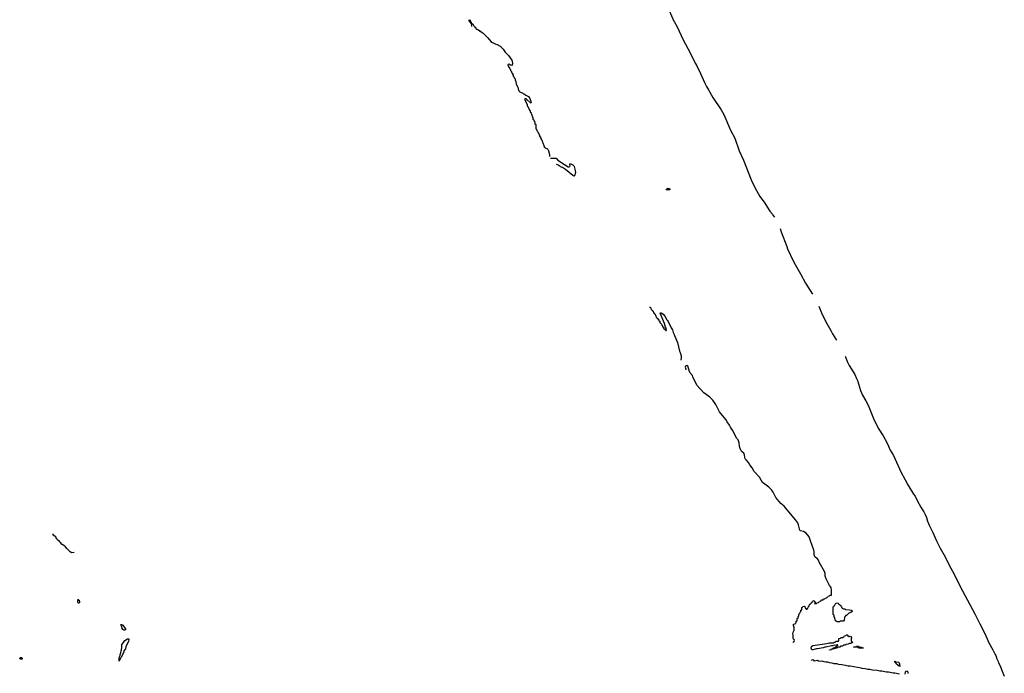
# Model space of a CAD drawing. Header units: inches. Extents: x 2886961 to 3052306, y 543424 to 918523.
# Tile 95 of 117: x 2985978 to 3007074, y 805128 to 819140. Entities that reach past the tile are written whole.
import ezdxf

# ---------------------------------------------------------------- set-up
doc = ezdxf.new("R2010")
doc.units = ezdxf.units.IN
doc.header["$MEASUREMENT"] = 0
for name, color, linetype in [('C9880', 7, 'Continuous'), ('C9891', 7, 'Continuous'), ('D0800', 7, 'Continuous'), ('D0801', 7, 'Continuous')]:
    doc.layers.add(name, color=color, linetype=linetype)

msp = doc.modelspace()

# ---------------------------------------------------------------- linework, layer by layer
at = {"layer": 'C9880', "color": 6}
msp.add_lwpolyline([(2987144, 807716), (2987090, 807710), (2987059, 807730), (2987047, 807747), (2986990, 807801), (2986958, 807838), (2986926, 807866), (2986886, 807890), (2986842, 807942), (2986829, 807950), (2986790, 807989), (2986784, 808004), (2986770, 808010), (2986750, 808050), (2986698, 808090), (2986698, 808098), (2986688, 808112), (2986704, 808116)], dxfattribs=at)
for points in [[(2987250, 806629), (2987229, 806629), (2987223, 806643), (2987222, 806670), (2987230, 806714), (2987238, 806698), (2987250, 806694), (2987262, 806670), (2987262, 806650)], [(2988227, 806053), (2988210, 806056), (2988189, 806070), (2988177, 806090), (2988167, 806127), (2988149, 806150), (2988147, 806173), (2988170, 806174), (2988190, 806162), (2988199, 806139), (2988224, 806110), (2988250, 806068), (2988242, 806058)], [(2988106, 805386), (2988109, 805470), (2988128, 805510), (2988130, 805534), (2988148, 805570), (2988149, 805611), (2988158, 805630), (2988158, 805650), (2988166, 805670), (2988168, 805750), (2988180, 805760), (2988214, 805810), (2988234, 805830), (2988290, 805865), (2988314, 805870), (2988318, 805850), (2988311, 805810), (2988255, 805705), (2988245, 805650), (2988212, 805610), (2988210, 805586), (2988150, 805466), (2988133, 805447), (2988130, 805426), (2988118, 805422), (2988110, 805386)], [(2986030, 805428), (2985990, 805429), (2985978, 805450), (2985986, 805470), (2986014, 805470), (2986032, 805452)]]:
    msp.add_lwpolyline(points, close=True, dxfattribs=at)
at = {"layer": 'C9891', "color": 6}
for points in [[(2999670, 819869), (2999676, 819850), (2999753, 819650), (2999815, 819515), (2999840, 819450), (2999896, 819336), (2999996, 819110), (3000000, 819103)], [(2995664, 818996), (2995666, 819030), (2995662, 819042), (2995650, 819046), (2995642, 819082), (2995626, 819090), (2995622, 819102), (2995607, 819107), (2995606, 819134), (2995631, 819130), (2995634, 819094), (2995652, 819090), (2995658, 819058), (2995672, 819052), (2995690, 819051), (2995711, 819011), (2995731, 818990), (2995733, 818973), (2995751, 818970), (2995752, 818952), (2995770, 818934), (2995794, 818930), (2995798, 818918), (2995812, 818912), (2995830, 818911), (2995833, 818893), (2995850, 818891), (2995896, 818856), (2995910, 818850), (2995958, 818798), (2996010, 818750), (2996074, 818674), (2996110, 818650), (2996178, 818618), (2996210, 818608), (2996271, 818570), (2996310, 818538), (2996335, 818510), (2996383, 818443), (2996450, 818375), (2996522, 818270), (2996537, 818210), (2996530, 818158), (2996510, 818166), (2996490, 818166), (2996482, 818182), (2996470, 818186), (2996438, 818182), (2996434, 818170), (2996438, 818158), (2996453, 818153), (2996454, 818130), (2996472, 818112), (2996474, 818090), (2996492, 818072), (2996494, 818050), (2996514, 818030), (2996514, 818010), (2996534, 817990), (2996534, 817970), (2996554, 817950), (2996554, 817930), (2996574, 817910), (2996574, 817890), (2996592, 817872), (2996593, 817853), (2996610, 817814), (2996617, 817757), (2996650, 817692), (2996656, 817656), (2996675, 817615), (2996693, 817593), (2996719, 817579), (2996752, 817570), (2996771, 817551), (2996791, 817550), (2996798, 817538), (2996821, 817521), (2996878, 817490), (2996910, 817451), (2996930, 817392), (2996934, 817366), (2996930, 817348), (2996830, 817446), (2996798, 817442), (2996794, 817430), (2996798, 817418), (2996812, 817412), (2996818, 817378), (2996832, 817370), (2996834, 817334), (2996851, 817330), (2996853, 817293), (2996858, 817278), (2996870, 817274), (2996878, 817238), (2996890, 817234), (2996898, 817198), (2996912, 817190), (2996918, 817158), (2996930, 817154), (2996938, 817118), (2996952, 817110), (2996958, 817058), (2996974, 817050), (2996974, 817010), (2996978, 816998), (2996993, 816993), (2996998, 816958), (2997014, 816950), (2997014, 816910), (2997018, 816898), (2997034, 816890), (2997034, 816810), (2997038, 816798), (2997053, 816793), (2997058, 816758), (2997074, 816750), (2997078, 816718), (2997092, 816712), (2997098, 816678), (2997114, 816670), (2997118, 816638), (2997134, 816630), (2997138, 816598), (2997150, 816594), (2997153, 816573), (2997172, 816550), (2997173, 816533), (2997195, 816475), (2997210, 816452), (2997211, 816430), (2997225, 816405), (2997236, 816396), (2997290, 816371), (2997310, 816331), (2997330, 816250), (2997331, 816209)], [(2997350, 816171), (2997473, 816173), (2997511, 816131), (2997653, 816033), (2997730, 815986), (2997750, 815982), (2997768, 815992), (2997769, 816010), (2997762, 816030), (2997768, 816050), (2997790, 816050), (2997827, 816030), (2997850, 816008), (2997859, 815990), (2997880, 815910), (2997885, 815865), (2997865, 815795), (2997850, 815787), (2997830, 815801), (2997670, 815929), (2997610, 815969), (2997567, 815987), (2997555, 815995), (2997550, 816006), (2997530, 816006), (2997520, 816020), (2997490, 816038), (2997472, 816028)], [(2999470, 812974), (2999490, 812974), (2999498, 812938), (2999510, 812934), (2999518, 812918), (2999530, 812914), (2999538, 812898), (2999550, 812894), (2999558, 812858), (2999570, 812854), (2999574, 812834), (2999592, 812830), (2999598, 812798), (2999611, 812791), (2999618, 812758), (2999630, 812754), (2999638, 812738), (2999650, 812734), (2999654, 812714), (2999670, 812712), (2999672, 812692), (2999690, 812674), (2999694, 812650), (2999730, 812614), (2999733, 812593), (2999750, 812574), (2999754, 812554), (2999771, 812551), (2999774, 812530), (2999814, 812494), (2999818, 812478), (2999830, 812474), (2999836, 812484), (2999830, 812506), (2999826, 812506), (2999828, 812530), (2999814, 812550), (2999790, 812628), (2999699, 812850), (2999710, 812861), (2999739, 812850), (2999765, 812830), (2999810, 812775), (2999834, 812714), (2999859, 812690), (2999871, 812670), (2999930, 812551), (2999934, 812534), (2999962, 812490), (2999977, 812437), (3000000, 812391)]]:
    msp.add_lwpolyline(points, dxfattribs=at)
msp.add_lwpolyline([(2999910, 815490), (2999828, 815490), (2999838, 815510), (2999870, 815530), (2999910, 815511)], close=True, dxfattribs=at)
at = {"layer": 'D0800', "color": 6}
for points in [[(3002550, 805788), (3002556, 805804), (3002571, 805810), (3002581, 805830), (3002571, 805850), (3002557, 805857), (3002551, 805871), (3002551, 805950), (3002546, 805970), (3002551, 806009), (3002555, 806025), (3002572, 806050), (3002572, 806112), (3002554, 806150), (3002554, 806170), (3002558, 806182), (3002593, 806187), (3002598, 806202), (3002614, 806210), (3002618, 806242), (3002634, 806250), (3002634, 806290), (3002638, 806302), (3002654, 806310), (3002658, 806342), (3002674, 806350), (3002674, 806390), (3002678, 806402), (3002694, 806410), (3002698, 806442), (3002714, 806450), (3002718, 806482), (3002734, 806490), (3002734, 806530), (3002738, 806542), (3002753, 806547), (3002758, 806562), (3002790, 806566), (3002802, 806562), (3002807, 806527), (3002822, 806522), (3002830, 806506), (3002850, 806506), (3002858, 806522), (3002872, 806530), (3002878, 806562), (3002891, 806569), (3002898, 806602), (3002914, 806610), (3002918, 806622), (3002930, 806626), (3002938, 806642), (3002954, 806650), (3002958, 806662), (3002973, 806667), (3002978, 806682), (3002990, 806686), (3003002, 806682), (3003007, 806667), (3003022, 806662), (3003026, 806650), (3003022, 806638), (3003008, 806632), (3003010, 806626), (3003050, 806626), (3003058, 806642), (3003090, 806646), (3003098, 806662), (3003130, 806666), (3003138, 806682), (3003154, 806690), (3003158, 806702), (3003190, 806706), (3003198, 806722), (3003230, 806726), (3003238, 806742), (3003270, 806746), (3003278, 806762), (3003293, 806767), (3003298, 806782), (3003330, 806786), (3003338, 806802), (3003370, 806806), (3003374, 806810), (3003374, 806910), (3003361, 806970), (3003332, 807012), (3003258, 807150), (3003239, 807210), (3003235, 807270), (3003224, 807310), (3003115, 807495), (3003090, 807551), (3003070, 807584), (3003020, 807620), (3003005, 807645), (3002998, 807670), (3002998, 807730), (3002990, 807771), (3002959, 807870), (3002920, 807970), (3002910, 808011), (3002891, 808051), (3002828, 808130), (3002770, 808168), (3002710, 808183), (3002695, 808195), (3002683, 808223), (3002668, 808310), (3002650, 808350), (3002610, 808410), (3002496, 808550), (3002356, 808710), (3002287, 808767), (3002211, 808851), (3002180, 808900), (3002123, 809010), (3002090, 809054), (3002030, 809118), (3001945, 809185), (3001890, 809221), (3001868, 809270), (3001830, 809330), (3001716, 809456), (3001670, 809534), (3001619, 809599), (3001590, 809648), (3001541, 809701), (3001525, 809725), (3001514, 809754), (3001507, 809810), (3001490, 809850), (3001455, 809875), (3001439, 809899), (3001417, 809950), (3001402, 809990), (3001401, 810000)], [(3004591, 810000), (3004630, 809910), (3004699, 809799), (3004858, 809450), (3004950, 809272), (3005007, 809170), (3005128, 808970), (3005162, 808922), (3005205, 808830), (3005288, 808690), (3005318, 808630), (3005350, 808586), (3005381, 808530), (3005407, 808470), (3005430, 808389), (3005470, 808290), (3005544, 808144), (3005619, 807970), (3005700, 807810), (3005806, 807626), (3005897, 807430), (3005990, 807270), (3006128, 806990), (3006446, 806406), (3006550, 806190), (3006622, 806050), (3006676, 805930), (3006710, 805870), (3006736, 805796), (3006827, 805630), (3006875, 805530), (3006889, 805510), (3006906, 805470), (3006910, 805449), (3006944, 805384), (3006950, 805349), (3006985, 805285), (3007012, 805210), (3007074, 805070)], [(3004831, 805111), (3004731, 805131), (3004691, 805131), (3004591, 805151), (3004551, 805151), (3004451, 805171), (3004408, 805172), (3004350, 805186), (3004250, 805196), (3004190, 805211), (3004150, 805211), (3004090, 805227), (3004030, 805231), (3004010, 805239), (3003770, 805279), (3003730, 805282), (3003670, 805296), (3003630, 805299), (3003590, 805311), (3003530, 805316), (3003488, 805328), (3003430, 805333), (3003388, 805348), (3003330, 805351), (3003290, 805364), (3003250, 805370), (3003211, 805371), (3003170, 805387), (3003130, 805384), (3003094, 805390), (3003070, 805403), (3003010, 805391), (3002990, 805411), (3002970, 805415), (3002950, 805411), (3002937, 805403)], [(3005014, 805126), (3005011, 805150), (3004990, 805171), (3004968, 805170), (3004950, 805152), (3004946, 805110)]]:
    msp.add_lwpolyline(points, dxfattribs=at)
for points in [[(3003550, 806228), (3003488, 806228), (3003482, 806242), (3003467, 806247), (3003462, 806262), (3003447, 806267), (3003446, 806310), (3003442, 806322), (3003426, 806330), (3003426, 806370), (3003422, 806382), (3003406, 806390), (3003408, 806550), (3003422, 806558), (3003430, 806574), (3003442, 806578), (3003450, 806612), (3003470, 806632), (3003490, 806642), (3003512, 806630), (3003520, 806620), (3003544, 806604), (3003570, 806572), (3003585, 806550), (3003591, 806531), (3003601, 806521), (3003630, 806511), (3003654, 806510), (3003670, 806494), (3003750, 806491), (3003799, 806479), (3003814, 806470), (3003811, 806450), (3003786, 806434), (3003741, 806419), (3003690, 806368), (3003674, 806366), (3003672, 806350), (3003652, 806330), (3003642, 806270), (3003631, 806249), (3003570, 806246), (3003558, 806242)], [(3003750, 805914), (3003770, 805922), (3003790, 805918), (3003796, 805910), (3003798, 805890), (3003791, 805869), (3003794, 805814), (3003810, 805812), (3003817, 805797), (3003830, 805788), (3003802, 805778), (3003794, 805770), (3003752, 805768), (3003738, 805762), (3003734, 805750), (3003692, 805748), (3003678, 805742), (3003674, 805730), (3003632, 805728), (3003618, 805722), (3003614, 805710), (3003572, 805708), (3003558, 805702), (3003554, 805690), (3003512, 805688), (3003498, 805682), (3003494, 805670), (3003452, 805668), (3003438, 805662), (3003434, 805650), (3003392, 805648), (3003378, 805642), (3003370, 805629), (3003326, 805626), (3003330, 805632), (3003362, 805638), (3003370, 805652), (3003402, 805658), (3003410, 805672), (3003442, 805678), (3003450, 805694), (3003482, 805698), (3003486, 805714), (3003502, 805718), (3003506, 805730), (3003498, 805738), (3003490, 805738), (3003474, 805730), (3003474, 805726), (3003430, 805728), (3003390, 805715), (3003370, 805715), (3003250, 805689), (3003230, 805689), (3003190, 805675), (3003070, 805649), (3003050, 805649), (3002969, 805629), (3002950, 805629), (3002935, 805670), (3002941, 805699), (3002950, 805711), (3002970, 805725), (3003270, 805765), (3003330, 805778), (3003410, 805782), (3003430, 805794), (3003450, 805794), (3003470, 805814), (3003510, 805814), (3003522, 805818), (3003526, 805830), (3003526, 805870), (3003530, 805874), (3003562, 805878), (3003570, 805894), (3003610, 805894), (3003622, 805898), (3003627, 805913), (3003642, 805918), (3003650, 805934), (3003682, 805938), (3003688, 805952), (3003712, 805950), (3003714, 805934), (3003734, 805930), (3003738, 805918)], [(3003950, 805666), (3003942, 805682), (3003930, 805686), (3003850, 805686), (3003846, 805690), (3003888, 805692), (3003902, 805698), (3003910, 805711), (3003950, 805711), (3003958, 805698), (3003973, 805693), (3004014, 805690), (3004018, 805678), (3004050, 805672), (3004054, 805670), (3004050, 805666)], [(3004830, 805269), (3004822, 805282), (3004790, 805302), (3004758, 805330), (3004742, 805362), (3004726, 805370), (3004726, 805390), (3004734, 805390), (3004738, 805378), (3004753, 805373), (3004814, 805370), (3004831, 805331), (3004831, 805311), (3004838, 805290)]]:
    msp.add_lwpolyline(points, close=True, dxfattribs=at)
at = {"layer": 'D0801', "color": 6}
for points in [[(3000000, 819103), (3000064, 818984), (3000195, 818710), (3000342, 818430), (3000450, 818207), (3000483, 818150), (3000565, 817985), (3000648, 817790), (3000690, 817710), (3000737, 817637), (3000831, 817470), (3001004, 817204), (3001064, 817104), (3001211, 816770), (3001298, 816598), (3001394, 816330), (3001489, 816129), (3001647, 815710), (3001730, 815540), (3001839, 815350), (3001926, 815230), (3002050, 815035), (3002106, 814970), (3002115, 814950), (3002150, 814904)], [(3002270, 814662), (3002293, 814590), (3002418, 814278), (3002432, 814230), (3002550, 813970), (3002590, 813892), (3002708, 813690), (3002811, 813490), (3002967, 813254)], [(3003099, 812995), (3003170, 812820), (3003270, 812627), (3003357, 812477), (3003390, 812405), (3003463, 812290), (3003484, 812266)], [(3000000, 812391), (3000010, 812371), (3000070, 812221), (3000117, 812037), (3000130, 812008), (3000150, 811931), (3000149, 811889), (3000140, 811840)], [(3003665, 811924), (3003670, 811909), (3003710, 811812), (3003750, 811730), (3003870, 811530), (3003907, 811450), (3003925, 811405), (3003990, 811193), (3004033, 811090), (3004108, 810970), (3004159, 810879), (3004270, 810590), (3004370, 810380), (3004477, 810217), (3004557, 810077), (3004591, 810000)], [(3001401, 810000), (3001390, 810070), (3001371, 810130), (3001340, 810160), (3001250, 810343), (3001208, 810408), (3001189, 810450), (3001138, 810518), (3001106, 810570), (3000971, 810731), (3000890, 810890), (3000830, 810985), (3000768, 811050), (3000639, 811139), (3000483, 811303), (3000400, 811480), (3000390, 811510), (3000337, 811577), (3000304, 811690), (3000290, 811714), (3000270, 811723), (3000243, 811710), (3000238, 811690), (3000250, 811650), (3000247, 811633)]]:
    msp.add_lwpolyline(points, dxfattribs=at)

doc.saveas('drawing.dxf')
